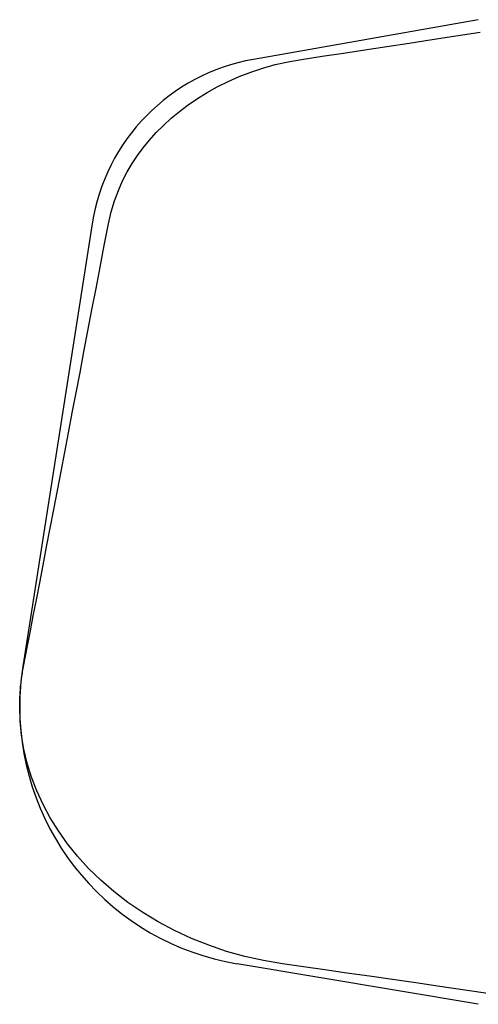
# Model space of a CAD drawing. Header units: millimetres. Extents: x 93 to 4188, y 32 to 529.
# Tile 7 of 9: x 428.43 to 432.83, y 350.48 to 359.93. Entities that reach past the tile are written whole.
import ezdxf

# ---------------------------------------------------------------- set-up
doc = ezdxf.new("R2010")
doc.units = ezdxf.units.MM
doc.layers.add('DETAIL', color=2, linetype='Continuous')

msp = doc.modelspace()

# ---------------------------------------------------------------- linework, layer by layer
at = {"layer": 'DETAIL'}
for p, q in [((432.828, 359.9277), (430.6697, 359.5472)), ((429.1225, 357.9697), (428.458, 353.7227)), ((428.428, 353.3365), (428.428, 353.3362)), ((428.428, 353.3362), (428.428, 353.3363)), ((428.428, 353.3362), (428.428, 353.336)), ((432.828, 350.4824), (430.5142, 350.8707))]:
    msp.add_line(p, q, dxfattribs=at)
at = {"layer": 'DETAIL', "flags": 128}
for points in [[(431.1319, 359.5472), (431.3302, 359.5769), (431.5331, 359.6074), (431.7402, 359.6387), (431.9511, 359.6706), (432.1658, 359.7033), (432.3866, 359.737), (432.6134, 359.7718), (432.846, 359.8077)], [(429.2789, 357.9697), (429.3051, 358.0841), (429.3375, 358.1907), (429.3746, 358.289), (429.4158, 358.3807), (429.4607, 358.467), (429.5082, 358.5476), (429.5586, 358.6238), (429.6135, 358.6987), (429.6732, 358.7721), (429.7376, 358.844), (429.8068, 358.914), (429.8808, 358.9822), (429.9598, 359.0481), (430.0437, 359.1118), (430.1324, 359.1727), (430.2259, 359.2306), (430.3241, 359.2852), (430.4267, 359.3362), (430.5338, 359.3832), (430.6452, 359.4258), (430.7608, 359.4639), (430.8805, 359.497), (431.0042, 359.5249), (431.1319, 359.5472)], [(428.4651, 353.7227), (428.4841, 353.8214), (428.5063, 353.9367), (428.5314, 354.0666), (428.5588, 354.2092), (428.5884, 354.3628), (428.6197, 354.5254), (428.6524, 354.6953), (428.6861, 354.8707), (428.7205, 355.0496), (428.7552, 355.2304), (428.7899, 355.4112), (428.8249, 355.5933), (428.8603, 355.7783), (428.8963, 355.9661), (428.9328, 356.1565), (428.9697, 356.3495), (429.007, 356.5448), (429.0448, 356.7424), (429.083, 356.9422), (429.1215, 357.1441), (429.1604, 357.3479), (429.1996, 357.5535), (429.2391, 357.7608), (429.2789, 357.9697)], [(428.428, 353.3362), (428.4281, 353.3524), (428.4283, 353.3685), (428.4286, 353.3847), (428.429, 353.4008), (428.4296, 353.417), (428.4303, 353.4331), (428.4311, 353.4492), (428.4321, 353.4654), (428.4332, 353.4815), (428.4344, 353.4976), (428.4358, 353.5137), (428.4373, 353.5298), (428.4389, 353.5459), (428.4406, 353.562), (428.4425, 353.5781), (428.4445, 353.5942), (428.4466, 353.6103), (428.4488, 353.6264), (428.4512, 353.6425), (428.4537, 353.6585), (428.4564, 353.6746), (428.4591, 353.6906), (428.462, 353.7066), (428.4651, 353.7227)], [(430.9483, 350.8707), (430.7664, 350.9015), (430.5877, 350.9415), (430.4126, 350.9905), (430.2416, 351.0483), (430.0752, 351.1147), (429.9137, 351.1893), (429.7578, 351.272), (429.608, 351.3624), (429.4647, 351.4604), (429.3301, 351.5641), (429.205, 351.6726), (429.0894, 351.7855), (428.9831, 351.9023), (428.8863, 352.0226), (428.7989, 352.146), (428.7208, 352.2719), (428.6521, 352.4), (428.5925, 352.5301), (428.5422, 352.6619), (428.501, 352.7952), (428.4691, 352.9295), (428.4462, 353.0647), (428.4326, 353.2004), (428.428, 353.3362)], [(432.9418, 350.5826), (432.6978, 350.6184), (432.4599, 350.6532), (432.2285, 350.6869), (432.0038, 350.7195), (431.7838, 350.7512), (431.5679, 350.7823), (431.3563, 350.8126), (431.1496, 350.8421), (430.9483, 350.8707)]]:
    msp.add_lwpolyline(points, dxfattribs=at)
at = {"layer": 'DETAIL'}
for centre, radius, start, end in [((430.9996, 357.676), 1.9, 100, 171.10839), ((430.928, 353.3362), 2.5, 171.10839, 179.99439), ((430.928, 353.3362), 2.5, 180.00561, 260.47234)]:
    msp.add_arc(centre, radius, start, end, dxfattribs=at)

doc.saveas('drawing.dxf')
